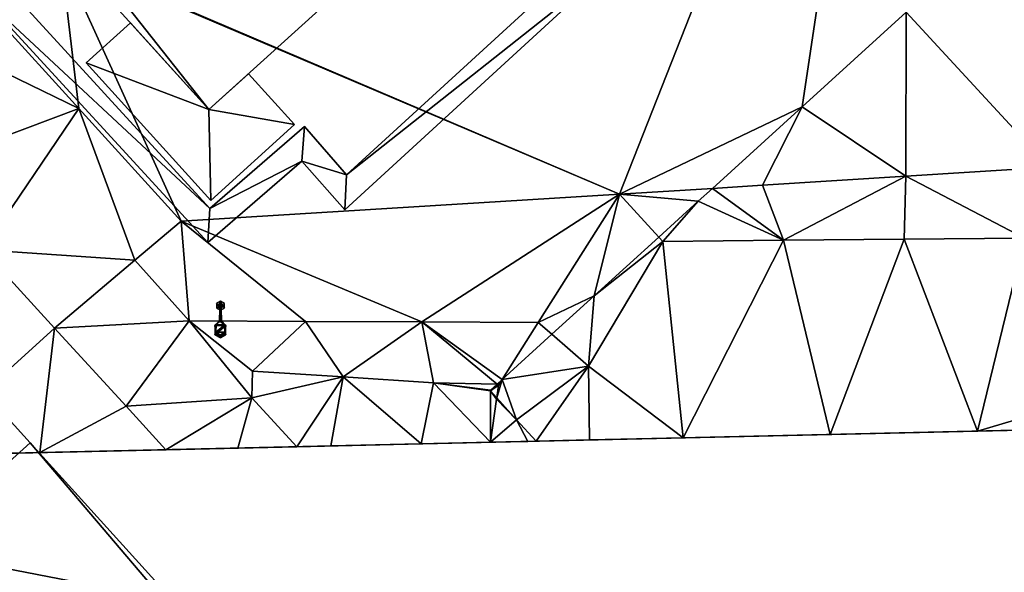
# Model space of a CAD drawing. Header units: inches. Extents: x 572839 to 573167, y 7035528 to 7035769.
# Tile 14 of 50: x 572971 to 573003, y 7035609 to 7035627. Entities that reach past the tile are written whole.
import ezdxf

# ---------------------------------------------------------------- set-up
doc = ezdxf.new("R2010")
doc.units = ezdxf.units.IN
doc.header["$MEASUREMENT"] = 0
for name, color, linetype in [('Bygning', 10, 'Continuous'), ('Objekter_Gjerde', 10, 'Continuous'), ('Objekter_Hekk', 10, 'Continuous'), ('Objekter_Mast', 10, 'Continuous'), ('Terreng_ortofoto', 10, 'Continuous')]:
    doc.layers.add(name, color=color, linetype=linetype)

msp = doc.modelspace()

# ---------------------------------------------------------------- linework, layer by layer
at = {"layer": 'Bygning', "color": 74, "true_color": 0x55aa00}
for points in [[(572985.19, 7035631.76, 54.39), (572976.98, 7035624.33, 54.39), (572976.98, 7035624.33, 38.13), (572985.19, 7035631.76, 38.064)], [(572976.98, 7035624.33, 54.39), (572971.11, 7035630.82, 54.39), (572971.11, 7035630.82, 38.037), (572976.98, 7035624.33, 38.13)], [(572972.97, 7035625.851, 44.48), (572974.42, 7035627.16, 44.48), (572974.42, 7035627.16, 45.23), (572972.97, 7035625.851, 45.23)], [(572972.97, 7035625.851, 44.48), (572974.42, 7035627.16, 44.48), (572974.42, 7035627.16, 45.23), (572972.97, 7035625.851, 45.23)], [(572972.97, 7035625.851, 47.7), (572974.42, 7035627.16, 47.7), (572974.42, 7035627.16, 48.45), (572972.97, 7035625.851, 48.45)], [(572972.97, 7035625.851, 47.7), (572974.42, 7035627.16, 47.7), (572974.42, 7035627.16, 48.45), (572972.97, 7035625.851, 48.45)], [(572972.97, 7035625.851, 41.6), (572974.42, 7035627.16, 41.6), (572974.42, 7035627.16, 42.35), (572972.97, 7035625.851, 42.35)], [(572972.97, 7035625.851, 41.6), (572974.42, 7035627.16, 41.6), (572974.42, 7035627.16, 42.35), (572972.97, 7035625.851, 42.35)], [(572974.42, 7035627.16, 44.48), (572976.98, 7035624.33, 44.48), (572976.98, 7035624.33, 45.23), (572974.42, 7035627.16, 45.23)], [(572974.42, 7035627.16, 44.48), (572976.98, 7035624.33, 44.48), (572976.98, 7035624.33, 45.23), (572974.42, 7035627.16, 45.23)], [(572974.42, 7035627.16, 47.7), (572976.98, 7035624.33, 47.7), (572976.98, 7035624.33, 48.45), (572974.42, 7035627.16, 48.45)], [(572974.42, 7035627.16, 47.7), (572976.98, 7035624.33, 47.7), (572976.98, 7035624.33, 48.45), (572974.42, 7035627.16, 48.45)], [(572974.42, 7035627.16, 41.6), (572976.98, 7035624.33, 41.6), (572976.98, 7035624.33, 42.35), (572974.42, 7035627.16, 42.35)], [(572974.42, 7035627.16, 41.6), (572976.98, 7035624.33, 41.6), (572976.98, 7035624.33, 42.35), (572974.42, 7035627.16, 42.35)], [(572977.04, 7035621.36, 44.48), (572972.97, 7035625.851, 44.48), (572972.97, 7035625.851, 45.23), (572977.04, 7035621.36, 45.23)], [(572977.04, 7035621.36, 44.48), (572972.97, 7035625.851, 44.48), (572972.97, 7035625.851, 45.23), (572977.04, 7035621.36, 45.23)], [(572977.04, 7035621.36, 47.7), (572972.97, 7035625.851, 47.7), (572972.97, 7035625.851, 48.45), (572977.04, 7035621.36, 48.45)], [(572977.04, 7035621.36, 47.7), (572972.97, 7035625.851, 47.7), (572972.97, 7035625.851, 48.45), (572977.04, 7035621.36, 48.45)], [(572977.04, 7035621.36, 41.6), (572972.97, 7035625.851, 41.6), (572972.97, 7035625.851, 42.35), (572977.04, 7035621.36, 42.35)], [(572977.04, 7035621.36, 41.6), (572972.97, 7035625.851, 41.6), (572972.97, 7035625.851, 42.35), (572977.04, 7035621.36, 42.35)], [(572976.98, 7035624.33, 44.48), (572978.28, 7035625.5, 44.48), (572978.28, 7035625.5, 45.23), (572976.98, 7035624.33, 45.23)], [(572976.98, 7035624.33, 44.48), (572978.28, 7035625.5, 44.48), (572978.28, 7035625.5, 45.23), (572976.98, 7035624.33, 45.23)], [(572976.98, 7035624.33, 47.7), (572978.28, 7035625.5, 47.7), (572978.28, 7035625.5, 48.45), (572976.98, 7035624.33, 48.45)], [(572976.98, 7035624.33, 47.7), (572978.28, 7035625.5, 47.7), (572978.28, 7035625.5, 48.45), (572976.98, 7035624.33, 48.45)], [(572976.98, 7035624.33, 41.6), (572978.28, 7035625.5, 41.6), (572978.28, 7035625.5, 42.35), (572976.98, 7035624.33, 42.35)], [(572976.98, 7035624.33, 41.6), (572978.28, 7035625.5, 41.6), (572978.28, 7035625.5, 42.35), (572976.98, 7035624.33, 42.35)], [(572978.28, 7035625.5, 44.48), (572979.78, 7035623.84, 44.48), (572979.78, 7035623.84, 45.23), (572978.28, 7035625.5, 45.23)], [(572978.28, 7035625.5, 44.48), (572979.78, 7035623.84, 44.48), (572979.78, 7035623.84, 45.23), (572978.28, 7035625.5, 45.23)], [(572978.28, 7035625.5, 47.7), (572979.78, 7035623.84, 47.7), (572979.78, 7035623.84, 48.45), (572978.28, 7035625.5, 48.45)], [(572978.28, 7035625.5, 47.7), (572979.78, 7035623.84, 47.7), (572979.78, 7035623.84, 48.45), (572978.28, 7035625.5, 48.45)], [(572978.28, 7035625.5, 41.6), (572979.78, 7035623.84, 41.6), (572979.78, 7035623.84, 42.35), (572978.28, 7035625.5, 42.35)], [(572978.28, 7035625.5, 41.6), (572979.78, 7035623.84, 41.6), (572979.78, 7035623.84, 42.35), (572978.28, 7035625.5, 42.35)], [(572979.78, 7035623.84, 44.48), (572977.04, 7035621.36, 44.48), (572977.04, 7035621.36, 45.23), (572979.78, 7035623.84, 45.23)], [(572979.78, 7035623.84, 44.48), (572977.04, 7035621.36, 44.48), (572977.04, 7035621.36, 45.23), (572979.78, 7035623.84, 45.23)], [(572979.78, 7035623.84, 47.7), (572977.04, 7035621.36, 47.7), (572977.04, 7035621.36, 48.45), (572979.78, 7035623.84, 48.45)], [(572979.78, 7035623.84, 47.7), (572977.04, 7035621.36, 47.7), (572977.04, 7035621.36, 48.45), (572979.78, 7035623.84, 48.45)], [(572979.78, 7035623.84, 41.6), (572977.04, 7035621.36, 41.6), (572977.04, 7035621.36, 42.35), (572979.78, 7035623.84, 42.35)], [(572979.78, 7035623.84, 41.6), (572977.04, 7035621.36, 41.6), (572977.04, 7035621.36, 42.35), (572979.78, 7035623.84, 42.35)], [(572962.53, 7035615.16, 51.06), (572967.26, 7035609.93, 51.06), (572971.14, 7035613.44, 51.06), (572966.41, 7035618.67, 51.06)], [(572962.53, 7035615.16, 51.06), (572967.26, 7035609.93, 51.06), (572971.14, 7035613.44, 51.06), (572966.41, 7035618.67, 51.06)], [(572966.41, 7035618.67, 51.06), (572971.14, 7035613.44, 51.06), (572971.14, 7035613.44, 38.472), (572966.41, 7035618.67, 38.179)], [(572967.26, 7035609.93, 54.57), (572971.14, 7035613.44, 54.52), (572971.14, 7035613.44, 51.06), (572967.26, 7035609.93, 51.06)], [(572971.14, 7035613.44, 54.52), (572975.63, 7035608.48, 54.47), (572975.63, 7035608.48, 38.379), (572971.14, 7035613.44, 38.472)]]:
    msp.add_3dface(points, dxfattribs=at)
at = {"layer": 'Terreng_ortofoto'}
for points in [[(572999.321, 7035644.227, 38.343), (572972.145, 7035629.359, 37.78), (572990.39, 7035621.561, 38.21)], [(572999.321, 7035644.227, 38.343), (572990.39, 7035621.561, 38.21), (572996.362, 7035624.421, 37.845)], [(572999.321, 7035644.227, 38.343), (572996.362, 7035624.421, 37.845), (572999.762, 7035627.513, 37.833)], [(573003.162, 7035630.604, 37.822), (572999.762, 7035627.513, 37.833), (573004.43, 7035622.45, 38.61)], [(572972.144, 7035629.331, 37.78), (572969.989, 7035627.373, 37.778), (572972.727, 7035624.36, 38.397)], [(572990.39, 7035621.561, 38.21), (572972.145, 7035629.359, 37.78), (572972.144, 7035629.331, 37.78)], [(572972.144, 7035629.331, 37.78), (572972.727, 7035624.36, 38.397), (572976.07, 7035620.68, 38.43)], [(572990.39, 7035621.561, 38.21), (572972.144, 7035629.331, 37.78), (572976.07, 7035620.68, 38.43)], [(572972.727, 7035624.36, 38.397), (572969.989, 7035627.373, 37.778), (572968.784, 7035626.279, 37.777)], [(572999.75, 7035622.154, 38.477), (572999.762, 7035627.513, 37.833), (572996.362, 7035624.421, 37.845)], [(572999.75, 7035622.154, 38.477), (573004.43, 7035622.45, 38.61), (572999.762, 7035627.513, 37.833)], [(572967.25, 7035622.3, 38.34), (572972.727, 7035624.36, 38.397), (572968.784, 7035626.279, 37.777)], [(572967.25, 7035622.3, 38.34), (572969.593, 7035619.743, 38.36), (572972.727, 7035624.36, 38.397)], [(572974.56, 7035619.41, 38.46), (572972.727, 7035624.36, 38.397), (572969.593, 7035619.743, 38.36)], [(572976.07, 7035620.68, 38.43), (572972.727, 7035624.36, 38.397), (572974.56, 7035619.41, 38.46)], [(572990.39, 7035621.561, 38.21), (572993.428, 7035621.753, 38.297), (572996.362, 7035624.421, 37.845)], [(572995.07, 7035621.857, 38.343), (572996.362, 7035624.421, 37.845), (572993.428, 7035621.753, 38.297)], [(572999.75, 7035622.154, 38.477), (572996.362, 7035624.421, 37.845), (572995.07, 7035621.857, 38.343)], [(572999.75, 7035622.154, 38.477), (573003.63, 7035620.13, 38.46), (573004.43, 7035622.45, 38.61)], [(572999.75, 7035622.154, 38.477), (572995.07, 7035621.857, 38.343), (572995.75, 7035620.057, 38.28)], [(572999.75, 7035622.154, 38.477), (572995.75, 7035620.057, 38.28), (572999.69, 7035620.094, 38.37)], [(572999.75, 7035622.154, 38.477), (572999.69, 7035620.094, 38.37), (573003.63, 7035620.13, 38.46)], [(572990.39, 7035621.561, 38.21), (572992.962, 7035621.33, 37.857), (572993.428, 7035621.753, 38.297)], [(572993.428, 7035621.753, 38.297), (572992.962, 7035621.33, 37.857), (572995.75, 7035620.057, 38.28)], [(572995.07, 7035621.857, 38.343), (572993.428, 7035621.753, 38.297), (572995.75, 7035620.057, 38.28)], [(572990.39, 7035621.561, 38.21), (572976.07, 7035620.68, 38.43), (572983.94, 7035617.387, 38.227)], [(572990.39, 7035621.561, 38.21), (572983.94, 7035617.387, 38.227), (572987.74, 7035617.37, 38.11)], [(572990.39, 7035621.561, 38.21), (572987.74, 7035617.37, 38.11), (572989.562, 7035618.238, 37.868)], [(572990.39, 7035621.561, 38.21), (572989.562, 7035618.238, 37.868), (572991.679, 7035620.163, 37.861)], [(572990.39, 7035621.561, 38.21), (572991.679, 7035620.163, 37.861), (572992.962, 7035621.33, 37.857)], [(572992.962, 7035621.33, 37.857), (572991.679, 7035620.163, 37.861), (572991.81, 7035620.021, 38.19)], [(572992.962, 7035621.33, 37.857), (572991.81, 7035620.021, 38.19), (572995.75, 7035620.057, 38.28)], [(572976.07, 7035620.68, 38.43), (572974.56, 7035619.41, 38.46), (572976.34, 7035617.42, 38.46)], [(572976.07, 7035620.68, 38.43), (572976.34, 7035617.42, 38.46), (572980.14, 7035617.403, 38.343)], [(572976.07, 7035620.68, 38.43), (572980.14, 7035617.403, 38.343), (572983.94, 7035617.387, 38.227)], [(572989.562, 7035618.238, 37.868), (572989.38, 7035615.94, 38.16), (572991.81, 7035620.021, 38.19)], [(572991.81, 7035620.021, 38.19), (572989.38, 7035615.94, 38.16), (572992.474, 7035613.6, 37.991)], [(572989.562, 7035618.238, 37.868), (572991.81, 7035620.021, 38.19), (572991.679, 7035620.163, 37.861)], [(572991.81, 7035620.021, 38.19), (572992.474, 7035613.6, 37.991), (572995.75, 7035620.057, 38.28)], [(572995.75, 7035620.057, 38.28), (572992.474, 7035613.6, 37.991), (572997.281, 7035613.71, 38.103)], [(572999.69, 7035620.094, 38.37), (572995.75, 7035620.057, 38.28), (572997.281, 7035613.71, 38.103)], [(572999.69, 7035620.094, 38.37), (572997.281, 7035613.71, 38.103), (573002.087, 7035613.82, 38.214)], [(572999.69, 7035620.094, 38.37), (573002.087, 7035613.82, 38.214), (573003.63, 7035620.13, 38.46)], [(573003.63, 7035620.13, 38.46), (573002.087, 7035613.82, 38.214), (573005.608, 7035614.863, 38.324)], [(572969.593, 7035619.743, 38.36), (572967.356, 7035613.026, 38.559), (572971.937, 7035617.187, 38.38)], [(572974.56, 7035619.41, 38.46), (572969.593, 7035619.743, 38.36), (572971.937, 7035617.187, 38.38)], [(572976.34, 7035617.42, 38.46), (572974.56, 7035619.41, 38.46), (572971.937, 7035617.187, 38.38)], [(572989.562, 7035618.238, 37.868), (572987.74, 7035617.37, 38.11), (572988.183, 7035616.984, 37.873)], [(572989.562, 7035618.238, 37.868), (572988.183, 7035616.984, 37.873), (572989.38, 7035615.94, 38.16)], [(572976.34, 7035617.42, 38.46), (572971.937, 7035617.187, 38.38), (572974.28, 7035614.63, 38.4)], [(572976.34, 7035617.42, 38.46), (572974.28, 7035614.63, 38.4), (572978.38, 7035614.91, 38.39)], [(572980.14, 7035617.403, 38.343), (572976.34, 7035617.42, 38.46), (572978.41, 7035615.78, 38.39)], [(572976.34, 7035617.42, 38.46), (572978.38, 7035614.91, 38.39), (572978.41, 7035615.78, 38.39)], [(572980.14, 7035617.403, 38.343), (572978.41, 7035615.78, 38.39), (572981.365, 7035615.59, 38.32)], [(572980.14, 7035617.403, 38.343), (572981.365, 7035615.59, 38.32), (572983.94, 7035617.387, 38.227)], [(572967.356, 7035613.026, 38.559), (572971.463, 7035613.12, 38.472), (572971.937, 7035617.187, 38.38)], [(572974.28, 7035614.63, 38.4), (572971.937, 7035617.187, 38.38), (572971.463, 7035613.12, 38.472)], [(572981.365, 7035615.59, 38.32), (572984.32, 7035615.4, 38.25), (572983.94, 7035617.387, 38.227)], [(572987.74, 7035617.37, 38.11), (572983.94, 7035617.387, 38.227), (572986.558, 7035615.506, 37.879)], [(572983.94, 7035617.387, 38.227), (572984.32, 7035615.4, 38.25), (572986.395, 7035615.358, 37.879)], [(572983.94, 7035617.387, 38.227), (572986.395, 7035615.358, 37.879), (572986.558, 7035615.506, 37.879)], [(572987.74, 7035617.37, 38.11), (572986.558, 7035615.506, 37.879), (572988.183, 7035616.984, 37.873)], [(572988.183, 7035616.984, 37.873), (572986.558, 7035615.506, 37.879), (572989.38, 7035615.94, 38.16)], [(572959.142, 7035612.833, 38.729), (573089.298, 7035615.813, 37.929), (573079.505, 7035615.589, 37.957)], [(572986.558, 7035615.506, 37.879), (572987.034, 7035614.187, 37.88), (572989.38, 7035615.94, 38.16)], [(572989.38, 7035615.94, 38.16), (572987.034, 7035614.187, 37.88), (572987.668, 7035613.49, 37.88)], [(572989.38, 7035615.94, 38.16), (572987.668, 7035613.49, 37.88), (572989.41, 7035613.53, 37.92)], [(572992.474, 7035613.6, 37.991), (572989.38, 7035615.94, 38.16), (572989.41, 7035613.53, 37.92)], [(572959.142, 7035612.833, 38.729), (573079.505, 7035615.589, 37.957), (573074.609, 7035615.477, 37.972)], [(572959.142, 7035612.833, 38.729), (573074.609, 7035615.477, 37.972), (573069.713, 7035615.365, 37.986)], [(572978.41, 7035615.78, 38.39), (572978.38, 7035614.91, 38.39), (572981.365, 7035615.59, 38.32)], [(572978.38, 7035614.91, 38.39), (572979.853, 7035613.311, 38.368), (572981.365, 7035615.59, 38.32)], [(572979.853, 7035613.311, 38.368), (572980.96, 7035613.337, 38.343), (572981.365, 7035615.59, 38.32)], [(572980.96, 7035613.337, 38.343), (572983.917, 7035613.404, 38.275), (572981.365, 7035615.59, 38.32)], [(572981.365, 7035615.59, 38.32), (572983.917, 7035613.404, 38.275), (572984.32, 7035615.4, 38.25)], [(572986.383, 7035614.904, 37.88), (572987.034, 7035614.187, 37.88), (572986.558, 7035615.506, 37.879)], [(572986.383, 7035614.904, 37.88), (572986.558, 7035615.506, 37.879), (572986.44, 7035615.32, 38.16)], [(572986.44, 7035615.32, 38.16), (572986.558, 7035615.506, 37.879), (572986.395, 7035615.358, 37.879)], [(572959.142, 7035612.833, 38.729), (573069.713, 7035615.365, 37.986), (573053.043, 7035614.984, 38.001)], [(572984.32, 7035615.4, 38.25), (572983.917, 7035613.404, 38.275), (572986.183, 7035613.456, 38.192)], [(572984.32, 7035615.4, 38.25), (572986.183, 7035613.456, 38.192), (572986.176, 7035615.132, 37.88)], [(572984.32, 7035615.4, 38.25), (572986.176, 7035615.132, 37.88), (572986.177, 7035615.16, 37.88)], [(572984.32, 7035615.4, 38.25), (572986.177, 7035615.16, 37.88), (572986.395, 7035615.358, 37.879)], [(572986.383, 7035614.904, 37.88), (572986.44, 7035615.32, 38.16), (572986.176, 7035615.132, 37.88)], [(572986.44, 7035615.32, 38.16), (572986.177, 7035615.16, 37.88), (572986.176, 7035615.132, 37.88)], [(572986.44, 7035615.32, 38.16), (572986.395, 7035615.358, 37.879), (572986.177, 7035615.16, 37.88)], [(572959.142, 7035612.833, 38.729), (573053.043, 7035614.984, 38.001), (573029.458, 7035614.445, 38.271)], [(572974.28, 7035614.63, 38.4), (572975.57, 7035613.213, 38.384), (572978.38, 7035614.91, 38.39)], [(572975.57, 7035613.213, 38.384), (572977.921, 7035613.267, 38.376), (572978.38, 7035614.91, 38.39)], [(572978.38, 7035614.91, 38.39), (572977.921, 7035613.267, 38.376), (572979.853, 7035613.311, 38.368)], [(572986.377, 7035614.862, 38.168), (572986.176, 7035615.132, 37.88), (572986.183, 7035613.456, 38.192)], [(572986.377, 7035614.862, 38.168), (572986.383, 7035614.904, 37.88), (572986.176, 7035615.132, 37.88)], [(572986.377, 7035614.862, 38.168), (572986.183, 7035613.456, 38.192), (572987.034, 7035614.187, 37.88)], [(572986.377, 7035614.862, 38.168), (572987.034, 7035614.187, 37.88), (572986.383, 7035614.904, 37.88)], [(573002.087, 7035613.82, 38.214), (573004.48, 7035613.874, 38.27), (573005.608, 7035614.863, 38.324)], [(572974.28, 7035614.63, 38.4), (572971.463, 7035613.12, 38.472), (572975.57, 7035613.213, 38.384)], [(573015.334, 7035614.122, 38.18), (572959.142, 7035612.833, 38.729), (573029.458, 7035614.445, 38.271)], [(572987.403, 7035613.484, 37.98), (572987.034, 7035614.187, 37.88), (572986.183, 7035613.456, 38.192)], [(572987.403, 7035613.484, 37.98), (572987.668, 7035613.49, 37.88), (572987.034, 7035614.187, 37.88)], [(573004.48, 7035613.874, 38.27), (572959.142, 7035612.833, 38.729), (573015.334, 7035614.122, 38.18)], [(573004.48, 7035613.874, 38.27), (572992.474, 7035613.6, 37.991), (572959.142, 7035612.833, 38.729)], [(573004.48, 7035613.874, 38.27), (572997.281, 7035613.71, 38.103), (572992.474, 7035613.6, 37.991)], [(573002.087, 7035613.82, 38.214), (572997.281, 7035613.71, 38.103), (573004.48, 7035613.874, 38.27)], [(572992.474, 7035613.6, 37.991), (572983.917, 7035613.404, 38.275), (572959.142, 7035612.833, 38.729)], [(572992.474, 7035613.6, 37.991), (572987.668, 7035613.49, 37.88), (572983.917, 7035613.404, 38.275)], [(572992.474, 7035613.6, 37.991), (572989.41, 7035613.53, 37.92), (572987.668, 7035613.49, 37.88)], [(572979.853, 7035613.311, 38.368), (572959.142, 7035612.833, 38.729), (572983.917, 7035613.404, 38.275)], [(572975.57, 7035613.213, 38.384), (572959.142, 7035612.833, 38.729), (572979.853, 7035613.311, 38.368)], [(572975.57, 7035613.213, 38.384), (572971.463, 7035613.12, 38.472), (572959.142, 7035612.833, 38.729)], [(572975.57, 7035613.213, 38.384), (572979.853, 7035613.311, 38.368), (572977.921, 7035613.267, 38.376)], [(572979.853, 7035613.311, 38.368), (572983.917, 7035613.404, 38.275), (572980.96, 7035613.337, 38.343)], [(572983.917, 7035613.404, 38.275), (572987.668, 7035613.49, 37.88), (572986.183, 7035613.456, 38.192)], [(572987.403, 7035613.484, 37.98), (572986.183, 7035613.456, 38.192), (572987.668, 7035613.49, 37.88)], [(572967.356, 7035613.026, 38.559), (572959.142, 7035612.833, 38.729), (572971.463, 7035613.12, 38.472)]]:
    msp.add_3dface(points, dxfattribs=at)

# ---------------------------------------------------------------- meshes
at = {"layer": 'Bygning', "color": 74, "true_color": 0x55aa00}
mesh = msp.add_polyface(dxfattribs=at)
corners = [(572971.11, 7035630.82, 54.39), (572976.98, 7035624.33, 54.39), (572971.55, 7035631.22, 54.39), (572985.19, 7035631.76, 54.39), (572968.46, 7035633.83, 54.39), (572968.86, 7035634.2, 54.39), (572962.68, 7035640.22, 54.39), (572970.85, 7035647.61, 54.39)]
mesh.append_faces([[corners[k] for k in face] for face in [(5, 2, 7), (2, 3, 7), (6, 5, 7), (4, 5, 6), (1, 3, 2), (0, 1, 2)]])
mesh = msp.add_polyface(dxfattribs=at)
corners = [(572971.11, 7035630.82, 54.39), (572976.98, 7035624.33, 54.39), (572971.55, 7035631.22, 54.39), (572985.19, 7035631.76, 54.39), (572968.46, 7035633.83, 54.39), (572968.86, 7035634.2, 54.39), (572962.68, 7035640.22, 54.39), (572970.85, 7035647.61, 54.39)]
mesh.append_faces([[corners[k] for k in face] for face in [(5, 2, 7), (2, 3, 7), (6, 5, 7), (4, 5, 6), (1, 3, 2), (0, 1, 2)]])
mesh = msp.add_polyface(dxfattribs=at)
corners = [(572979.78, 7035623.84, 41.6), (572976.98, 7035624.33, 41.6), (572977.04, 7035621.36, 41.6), (572972.97, 7035625.851, 41.6), (572978.28, 7035625.5, 41.6), (572974.42, 7035627.16, 41.6)]
mesh.append_faces([[corners[k] for k in face] for face in [(3, 1, 5), (0, 4, 1), (2, 1, 3), (0, 1, 2)]])
mesh = msp.add_polyface(dxfattribs=at)
corners = [(572979.78, 7035623.84, 41.6), (572976.98, 7035624.33, 41.6), (572977.04, 7035621.36, 41.6), (572972.97, 7035625.851, 41.6), (572978.28, 7035625.5, 41.6), (572974.42, 7035627.16, 41.6)]
mesh.append_faces([[corners[k] for k in face] for face in [(3, 1, 5), (0, 4, 1), (2, 1, 3), (0, 1, 2)]])
mesh = msp.add_polyface(dxfattribs=at)
corners = [(572979.78, 7035623.84, 47.7), (572976.98, 7035624.33, 47.7), (572977.04, 7035621.36, 47.7), (572972.97, 7035625.851, 47.7), (572978.28, 7035625.5, 47.7), (572974.42, 7035627.16, 47.7)]
mesh.append_faces([[corners[k] for k in face] for face in [(3, 1, 5), (0, 4, 1), (2, 1, 3), (0, 1, 2)]])
mesh = msp.add_polyface(dxfattribs=at)
corners = [(572979.78, 7035623.84, 47.7), (572976.98, 7035624.33, 47.7), (572977.04, 7035621.36, 47.7), (572972.97, 7035625.851, 47.7), (572978.28, 7035625.5, 47.7), (572974.42, 7035627.16, 47.7)]
mesh.append_faces([[corners[k] for k in face] for face in [(3, 1, 5), (0, 4, 1), (2, 1, 3), (0, 1, 2)]])
mesh = msp.add_polyface(dxfattribs=at)
corners = [(572979.78, 7035623.84, 44.48), (572976.98, 7035624.33, 44.48), (572977.04, 7035621.36, 44.48), (572972.97, 7035625.851, 44.48), (572978.28, 7035625.5, 44.48), (572974.42, 7035627.16, 44.48)]
mesh.append_faces([[corners[k] for k in face] for face in [(3, 1, 5), (0, 4, 1), (2, 1, 3), (0, 1, 2)]])
mesh = msp.add_polyface(dxfattribs=at)
corners = [(572979.78, 7035623.84, 44.48), (572976.98, 7035624.33, 44.48), (572977.04, 7035621.36, 44.48), (572972.97, 7035625.851, 44.48), (572978.28, 7035625.5, 44.48), (572974.42, 7035627.16, 44.48)]
mesh.append_faces([[corners[k] for k in face] for face in [(3, 1, 5), (0, 4, 1), (2, 1, 3), (0, 1, 2)]])
mesh = msp.add_polyface(dxfattribs=at)
corners = [(572951.31, 7035594.12, 54.37), (572946.93, 7035590.16, 54.37), (572948.71, 7035588.19, 54.37), (572952.45, 7035584.07, 54.37), (572954.87, 7035586.26, 54.37), (572967.26, 7035609.93, 54.57), (572945.9, 7035600.09, 54.57), (572962.53, 7035615.16, 54.57), (572979.53, 7035597.66, 54.43), (572974.16, 7035603.58, 54.43), (572960.31, 7035580.26, 54.43), (572975.48, 7035608.34, 54.47), (572971.14, 7035613.44, 54.52), (572975.63, 7035608.48, 54.47), (572977.26, 7035606.38, 54.47)]
mesh.append_faces([[corners[k] for k in face] for face in [(11, 5, 9), (9, 0, 4), (9, 5, 0), (0, 2, 4), (14, 11, 9), (12, 11, 13), (11, 12, 5), (9, 4, 10), (8, 9, 10), (5, 7, 6), (5, 6, 0), (2, 3, 4), (0, 1, 2)]])
mesh = msp.add_polyface(dxfattribs=at)
corners = [(572951.31, 7035594.12, 54.37), (572946.93, 7035590.16, 54.37), (572948.71, 7035588.19, 54.37), (572952.45, 7035584.07, 54.37), (572954.87, 7035586.26, 54.37), (572967.26, 7035609.93, 54.57), (572945.9, 7035600.09, 54.57), (572962.53, 7035615.16, 54.57), (572979.53, 7035597.66, 54.43), (572974.16, 7035603.58, 54.43), (572960.31, 7035580.26, 54.43), (572975.48, 7035608.34, 54.47), (572971.14, 7035613.44, 54.52), (572975.63, 7035608.48, 54.47), (572977.26, 7035606.38, 54.47)]
mesh.append_faces([[corners[k] for k in face] for face in [(11, 5, 9), (9, 0, 4), (9, 5, 0), (0, 2, 4), (14, 11, 9), (12, 11, 13), (11, 12, 5), (9, 4, 10), (8, 9, 10), (5, 7, 6), (5, 6, 0), (2, 3, 4), (0, 1, 2)]])
at = {"layer": 'Objekter_Gjerde', "color": 24, "true_color": 0xaa170d}
mesh = msp.add_polyface(dxfattribs=at)
corners = [(573001.307, 7035639.185, 38.281), (572999.469, 7035637.528, 38.139), (572999.751, 7035637.514, 38.149), (572997.792, 7035643.17, 38.312), (572997.648, 7035643.032, 38.31), (573001.593, 7035639.175, 38.28), (573007.382, 7035628.753, 38.176), (573004.689, 7035622.882, 38.593), (573004.871, 7035622.798, 38.598), (573007.618, 7035628.789, 38.183), (573001.307, 7035639.185, 40.8), (572999.469, 7035637.528, 40.8), (572999.751, 7035637.514, 40.8), (572997.792, 7035643.17, 40.8), (572997.648, 7035643.032, 40.8), (573001.593, 7035639.175, 40.8), (573007.382, 7035628.753, 40.74), (573004.689, 7035622.882, 40.63), (573004.871, 7035622.798, 40.63), (573007.618, 7035628.789, 40.74)]
mesh.append_faces([[corners[k] for k in face] for face in [(17, 16, 7), (16, 6, 7), (16, 11, 1), (16, 1, 6), (5, 0, 2), (2, 6, 9), (6, 8, 9), (2, 1, 6), (6, 7, 8), (5, 3, 0), (3, 4, 0), (0, 1, 2), (11, 10, 0), (11, 0, 1), (10, 14, 4), (10, 4, 0), (14, 13, 3), (14, 3, 4), (13, 15, 3), (15, 5, 3), (15, 12, 5), (12, 2, 5), (12, 19, 2), (19, 9, 2), (19, 18, 8), (19, 8, 9), (18, 17, 8), (17, 7, 8), (17, 16, 7), (16, 6, 7), (16, 11, 1), (16, 1, 6), (11, 10, 0), (11, 0, 1), (10, 14, 4), (10, 4, 0), (14, 13, 3), (14, 3, 4), (13, 15, 3), (15, 5, 3), (15, 12, 5), (12, 2, 5), (12, 19, 2), (19, 9, 2), (19, 18, 8), (19, 8, 9), (18, 17, 8), (17, 7, 8), (15, 10, 12), (12, 16, 19), (16, 18, 19), (12, 11, 16), (16, 17, 18), (15, 13, 10), (13, 14, 10), (10, 11, 12), (15, 10, 12), (12, 16, 19), (16, 18, 19), (12, 11, 16), (16, 17, 18), (15, 13, 10), (13, 14, 10), (10, 11, 12), (5, 0, 2), (2, 6, 9), (6, 8, 9), (2, 1, 6), (6, 7, 8), (5, 3, 0), (3, 4, 0), (0, 1, 2)]], dxfattribs={"color": 25})
mesh = msp.add_polyface(dxfattribs=at)
corners = [(573001.307, 7035639.185, 38.281), (572999.469, 7035637.528, 38.139), (572999.751, 7035637.514, 38.149), (572997.792, 7035643.17, 38.312), (572997.648, 7035643.032, 38.31), (573001.593, 7035639.175, 38.28), (573007.382, 7035628.753, 38.176), (573004.689, 7035622.882, 38.593), (573004.871, 7035622.798, 38.598), (573007.618, 7035628.789, 38.183), (573001.307, 7035639.185, 40.8), (572999.469, 7035637.528, 40.8), (572999.751, 7035637.514, 40.8), (572997.792, 7035643.17, 40.8), (572997.648, 7035643.032, 40.8), (573001.593, 7035639.175, 40.8), (573007.382, 7035628.753, 40.74), (573004.689, 7035622.882, 40.63), (573004.871, 7035622.798, 40.63), (573007.618, 7035628.789, 40.74)]
mesh.append_faces([[corners[k] for k in face] for face in [(17, 16, 7), (16, 6, 7), (16, 11, 1), (16, 1, 6), (5, 0, 2), (2, 6, 9), (6, 8, 9), (2, 1, 6), (6, 7, 8), (5, 3, 0), (3, 4, 0), (0, 1, 2), (11, 10, 0), (11, 0, 1), (10, 14, 4), (10, 4, 0), (14, 13, 3), (14, 3, 4), (13, 15, 3), (15, 5, 3), (15, 12, 5), (12, 2, 5), (12, 19, 2), (19, 9, 2), (19, 18, 8), (19, 8, 9), (18, 17, 8), (17, 7, 8), (17, 16, 7), (16, 6, 7), (16, 11, 1), (16, 1, 6), (11, 10, 0), (11, 0, 1), (10, 14, 4), (10, 4, 0), (14, 13, 3), (14, 3, 4), (13, 15, 3), (15, 5, 3), (15, 12, 5), (12, 2, 5), (12, 19, 2), (19, 9, 2), (19, 18, 8), (19, 8, 9), (18, 17, 8), (17, 7, 8), (15, 10, 12), (12, 16, 19), (16, 18, 19), (12, 11, 16), (16, 17, 18), (15, 13, 10), (13, 14, 10), (10, 11, 12), (15, 10, 12), (12, 16, 19), (16, 18, 19), (12, 11, 16), (16, 17, 18), (15, 13, 10), (13, 14, 10), (10, 11, 12), (5, 0, 2), (2, 6, 9), (6, 8, 9), (2, 1, 6), (6, 7, 8), (5, 3, 0), (3, 4, 0), (0, 1, 2)]])
at = {"layer": 'Objekter_Hekk', "color": 24, "true_color": 0xaa170d}
mesh = msp.add_polyface(dxfattribs=at)
corners = [(572990.181, 7035629.095, 39.05), (572989.639, 7035629.685, 39.05), (572981.481, 7035622.192, 39.2), (572981.419, 7035621.048, 39.2), (572977.012, 7035621.097, 39.27), (572970.115, 7035628.621, 39.27), (572969.525, 7035628.081, 39.27), (572980.021, 7035622.647, 39.2), (572976.948, 7035619.983, 39.27), (572980.099, 7035623.773, 39.2), (572970.115, 7035628.621, 38.233), (572969.525, 7035628.081, 38.326), (572980.021, 7035622.647, 38.264), (572981.419, 7035621.048, 38.347), (572990.181, 7035629.095, 38.21), (572989.639, 7035629.685, 38.185), (572981.481, 7035622.192, 38.271), (572980.099, 7035623.773, 38.147), (572977.012, 7035621.097, 38.401), (572976.948, 7035619.983, 38.411)]
mesh.append_faces([[corners[k] for k in face] for face in [(16, 17, 12), (12, 17, 18), (18, 11, 19), (13, 16, 12), (12, 18, 19), (18, 10, 11), (13, 14, 16), (14, 15, 16), (5, 4, 18), (5, 18, 10), (16, 17, 12), (12, 17, 18), (18, 11, 19), (13, 16, 12), (12, 18, 19), (18, 10, 11), (13, 14, 16), (14, 15, 16), (3, 7, 13), (7, 12, 13), (9, 2, 16), (9, 16, 17), (4, 9, 18), (9, 17, 18), (8, 6, 19), (6, 11, 19), (7, 8, 19), (7, 19, 12), (1, 0, 14), (1, 14, 15), (2, 1, 16), (1, 15, 16), (0, 3, 13), (0, 13, 14), (7, 8, 19), (7, 19, 12), (9, 2, 16), (9, 16, 17), (8, 6, 19), (6, 11, 19), (6, 5, 11), (5, 10, 11), (5, 4, 18), (5, 18, 10), (1, 0, 14), (1, 14, 15), (4, 9, 18), (9, 17, 18), (2, 1, 16), (1, 15, 16), (0, 3, 13), (0, 13, 14), (3, 7, 13), (7, 12, 13), (2, 9, 7), (7, 9, 4), (4, 6, 8), (3, 2, 7), (7, 4, 8), (4, 5, 6), (3, 0, 2), (0, 1, 2), (6, 5, 11), (5, 10, 11), (2, 9, 7), (7, 9, 4), (4, 6, 8), (3, 2, 7), (7, 4, 8), (4, 5, 6), (3, 0, 2), (0, 1, 2)]], dxfattribs={"color": 84})
mesh = msp.add_polyface(dxfattribs=at)
corners = [(572990.181, 7035629.095, 39.05), (572989.639, 7035629.685, 39.05), (572981.481, 7035622.192, 39.2), (572981.419, 7035621.048, 39.2), (572977.012, 7035621.097, 39.27), (572970.115, 7035628.621, 39.27), (572969.525, 7035628.081, 39.27), (572980.021, 7035622.647, 39.2), (572976.948, 7035619.983, 39.27), (572980.099, 7035623.773, 39.2), (572970.115, 7035628.621, 38.233), (572969.525, 7035628.081, 38.326), (572980.021, 7035622.647, 38.264), (572981.419, 7035621.048, 38.347), (572990.181, 7035629.095, 38.21), (572989.639, 7035629.685, 38.185), (572981.481, 7035622.192, 38.271), (572980.099, 7035623.773, 38.147), (572977.012, 7035621.097, 38.401), (572976.948, 7035619.983, 38.411)]
mesh.append_faces([[corners[k] for k in face] for face in [(16, 17, 12), (12, 17, 18), (18, 11, 19), (13, 16, 12), (12, 18, 19), (18, 10, 11), (13, 14, 16), (14, 15, 16), (5, 4, 18), (5, 18, 10), (16, 17, 12), (12, 17, 18), (18, 11, 19), (13, 16, 12), (12, 18, 19), (18, 10, 11), (13, 14, 16), (14, 15, 16), (3, 7, 13), (7, 12, 13), (9, 2, 16), (9, 16, 17), (4, 9, 18), (9, 17, 18), (8, 6, 19), (6, 11, 19), (7, 8, 19), (7, 19, 12), (1, 0, 14), (1, 14, 15), (2, 1, 16), (1, 15, 16), (0, 3, 13), (0, 13, 14), (7, 8, 19), (7, 19, 12), (9, 2, 16), (9, 16, 17), (8, 6, 19), (6, 11, 19), (6, 5, 11), (5, 10, 11), (5, 4, 18), (5, 18, 10), (1, 0, 14), (1, 14, 15), (4, 9, 18), (9, 17, 18), (2, 1, 16), (1, 15, 16), (0, 3, 13), (0, 13, 14), (3, 7, 13), (7, 12, 13), (2, 9, 7), (7, 9, 4), (4, 6, 8), (3, 2, 7), (7, 4, 8), (4, 5, 6), (3, 0, 2), (0, 1, 2), (6, 5, 11), (5, 10, 11), (2, 9, 7), (7, 9, 4), (4, 6, 8), (3, 2, 7), (7, 4, 8), (4, 5, 6), (3, 0, 2), (0, 1, 2)]])
at = {"layer": 'Objekter_Mast', "color": 24, "true_color": 0xaa170d}
mesh = msp.add_polyface(dxfattribs=at)
corners = [(572977.336, 7035617.815, 42.71), (572977.33, 7035617.92, 42.59), (572977.328, 7035617.42, 42.71), (572977.334, 7035617.415, 42.83), (572977.384, 7035617.815, 42.71), (572977.388, 7035617.42, 42.71), (572977.39, 7035617.92, 42.59), (572977.382, 7035617.415, 42.83), (572977.412, 7035617.89, 43.01), (572977.361, 7035617.77, 38.423), (572977.49, 7035617.846, 38.423), (572977.36, 7035617.86, 43.01), (572977.36, 7035617.92, 42.59), (572977.537, 7035617.269, 42.764), (572977.176, 7035616.971, 42.839), (572977.536, 7035616.969, 42.839), (572977.177, 7035617.271, 42.764), (572977.355, 7035616.865, 42.89), (572977.36, 7035617.815, 42.71), (572977.501, 7035617.294, 42.884), (572977.212, 7035617.056, 42.959), (572977.5, 7035617.054, 42.959), (572977.213, 7035617.296, 42.884), (572977.356, 7035616.971, 43.01), (572977.23, 7035617.844, 38.423), (572977.308, 7035617.89, 43.01), (572977.308, 7035617.95, 43.01), (572977.36, 7035618.07, 38.423), (572977.23, 7035617.994, 38.423), (572977.36, 7035617.98, 43.01), (572977.412, 7035617.95, 43.01), (572977.49, 7035617.995, 38.423)]
mesh.append_faces([[corners[k] for k in face] for face in [(2, 5, 12), (15, 14, 17), (2, 16, 13), (16, 14, 13), (13, 14, 15), (2, 13, 5), (12, 1, 2), (5, 6, 12), (26, 29, 27), (26, 27, 28), (21, 23, 17), (21, 17, 15), (25, 26, 28), (25, 28, 24), (3, 7, 18), (21, 20, 23), (3, 22, 19), (22, 20, 19), (19, 20, 21), (3, 19, 7), (18, 0, 3), (7, 4, 18), (25, 26, 28), (25, 28, 24), (2, 5, 12), (15, 14, 17), (2, 16, 13), (16, 14, 13), (13, 14, 15), (2, 13, 5), (12, 1, 2), (5, 6, 12), (18, 4, 12), (4, 6, 12), (29, 30, 27), (30, 31, 27), (30, 8, 10), (30, 10, 31), (8, 11, 9), (8, 9, 10), (29, 30, 27), (30, 31, 27), (26, 29, 27), (26, 27, 28), (18, 4, 12), (4, 6, 12), (30, 8, 10), (30, 10, 31), (11, 25, 24), (11, 24, 9), (0, 18, 12), (0, 12, 1), (20, 22, 16), (20, 16, 14), (23, 20, 17), (20, 14, 17), (0, 18, 12), (0, 12, 1), (3, 0, 2), (0, 1, 2), (21, 23, 17), (21, 17, 15), (7, 19, 13), (7, 13, 5), (29, 30, 27), (30, 31, 27), (23, 20, 17), (20, 14, 17), (30, 8, 10), (30, 10, 31), (7, 19, 13), (7, 13, 5), (11, 25, 24), (11, 24, 9), (20, 22, 16), (20, 16, 14), (22, 3, 16), (3, 2, 16), (3, 0, 2), (0, 1, 2), (4, 7, 5), (4, 5, 6), (22, 3, 16), (3, 2, 16), (3, 7, 18), (21, 20, 23), (3, 22, 19), (22, 20, 19), (19, 20, 21), (3, 19, 7), (18, 0, 3), (7, 4, 18), (19, 21, 13), (21, 15, 13), (22, 3, 16), (3, 2, 16), (25, 26, 28), (25, 28, 24), (18, 4, 12), (4, 6, 12), (23, 20, 17), (20, 14, 17), (20, 22, 16), (20, 16, 14), (0, 18, 12), (0, 12, 1), (4, 7, 5), (4, 5, 6), (19, 21, 13), (21, 15, 13), (21, 23, 17), (21, 17, 15), (19, 21, 13), (21, 15, 13), (8, 11, 9), (8, 9, 10), (7, 19, 13), (7, 13, 5), (26, 29, 27), (26, 27, 28), (11, 25, 24), (11, 24, 9), (3, 7, 18), (21, 20, 23), (3, 22, 19), (22, 20, 19), (19, 20, 21), (3, 19, 7), (18, 0, 3), (7, 4, 18), (2, 5, 12), (15, 14, 17), (2, 16, 13), (16, 14, 13), (13, 14, 15), (2, 13, 5), (12, 1, 2), (5, 6, 12), (8, 11, 9), (8, 9, 10), (4, 7, 5), (4, 5, 6), (3, 0, 2), (0, 1, 2)]], dxfattribs={"color": 34})
mesh = msp.add_polyface(dxfattribs=at)
corners = [(572977.336, 7035617.815, 42.71), (572977.33, 7035617.92, 42.59), (572977.328, 7035617.42, 42.71), (572977.334, 7035617.415, 42.83), (572977.384, 7035617.815, 42.71), (572977.388, 7035617.42, 42.71), (572977.39, 7035617.92, 42.59), (572977.382, 7035617.415, 42.83), (572977.412, 7035617.89, 43.01), (572977.361, 7035617.77, 38.423), (572977.49, 7035617.846, 38.423), (572977.36, 7035617.86, 43.01), (572977.36, 7035617.92, 42.59), (572977.537, 7035617.269, 42.764), (572977.176, 7035616.971, 42.839), (572977.536, 7035616.969, 42.839), (572977.177, 7035617.271, 42.764), (572977.355, 7035616.865, 42.89), (572977.36, 7035617.815, 42.71), (572977.501, 7035617.294, 42.884), (572977.212, 7035617.056, 42.959), (572977.5, 7035617.054, 42.959), (572977.213, 7035617.296, 42.884), (572977.356, 7035616.971, 43.01), (572977.23, 7035617.844, 38.423), (572977.308, 7035617.89, 43.01), (572977.308, 7035617.95, 43.01), (572977.36, 7035618.07, 38.423), (572977.23, 7035617.994, 38.423), (572977.36, 7035617.98, 43.01), (572977.412, 7035617.95, 43.01), (572977.49, 7035617.995, 38.423)]
mesh.append_faces([[corners[k] for k in face] for face in [(2, 5, 12), (15, 14, 17), (2, 16, 13), (16, 14, 13), (13, 14, 15), (2, 13, 5), (12, 1, 2), (5, 6, 12), (26, 29, 27), (26, 27, 28), (21, 23, 17), (21, 17, 15), (25, 26, 28), (25, 28, 24), (3, 7, 18), (21, 20, 23), (3, 22, 19), (22, 20, 19), (19, 20, 21), (3, 19, 7), (18, 0, 3), (7, 4, 18), (25, 26, 28), (25, 28, 24), (2, 5, 12), (15, 14, 17), (2, 16, 13), (16, 14, 13), (13, 14, 15), (2, 13, 5), (12, 1, 2), (5, 6, 12), (18, 4, 12), (4, 6, 12), (29, 30, 27), (30, 31, 27), (30, 8, 10), (30, 10, 31), (8, 11, 9), (8, 9, 10), (29, 30, 27), (30, 31, 27), (26, 29, 27), (26, 27, 28), (18, 4, 12), (4, 6, 12), (30, 8, 10), (30, 10, 31), (11, 25, 24), (11, 24, 9), (0, 18, 12), (0, 12, 1), (20, 22, 16), (20, 16, 14), (23, 20, 17), (20, 14, 17), (0, 18, 12), (0, 12, 1), (3, 0, 2), (0, 1, 2), (21, 23, 17), (21, 17, 15), (7, 19, 13), (7, 13, 5), (29, 30, 27), (30, 31, 27), (23, 20, 17), (20, 14, 17), (30, 8, 10), (30, 10, 31), (7, 19, 13), (7, 13, 5), (11, 25, 24), (11, 24, 9), (20, 22, 16), (20, 16, 14), (22, 3, 16), (3, 2, 16), (3, 0, 2), (0, 1, 2), (4, 7, 5), (4, 5, 6), (22, 3, 16), (3, 2, 16), (3, 7, 18), (21, 20, 23), (3, 22, 19), (22, 20, 19), (19, 20, 21), (3, 19, 7), (18, 0, 3), (7, 4, 18), (19, 21, 13), (21, 15, 13), (22, 3, 16), (3, 2, 16), (25, 26, 28), (25, 28, 24), (18, 4, 12), (4, 6, 12), (23, 20, 17), (20, 14, 17), (20, 22, 16), (20, 16, 14), (0, 18, 12), (0, 12, 1), (4, 7, 5), (4, 5, 6), (19, 21, 13), (21, 15, 13), (21, 23, 17), (21, 17, 15), (19, 21, 13), (21, 15, 13), (8, 11, 9), (8, 9, 10), (7, 19, 13), (7, 13, 5), (26, 29, 27), (26, 27, 28), (11, 25, 24), (11, 24, 9), (3, 7, 18), (21, 20, 23), (3, 22, 19), (22, 20, 19), (19, 20, 21), (3, 19, 7), (18, 0, 3), (7, 4, 18), (2, 5, 12), (15, 14, 17), (2, 16, 13), (16, 14, 13), (13, 14, 15), (2, 13, 5), (12, 1, 2), (5, 6, 12), (8, 11, 9), (8, 9, 10), (4, 7, 5), (4, 5, 6), (3, 0, 2), (0, 1, 2)]])

doc.saveas('drawing.dxf')
